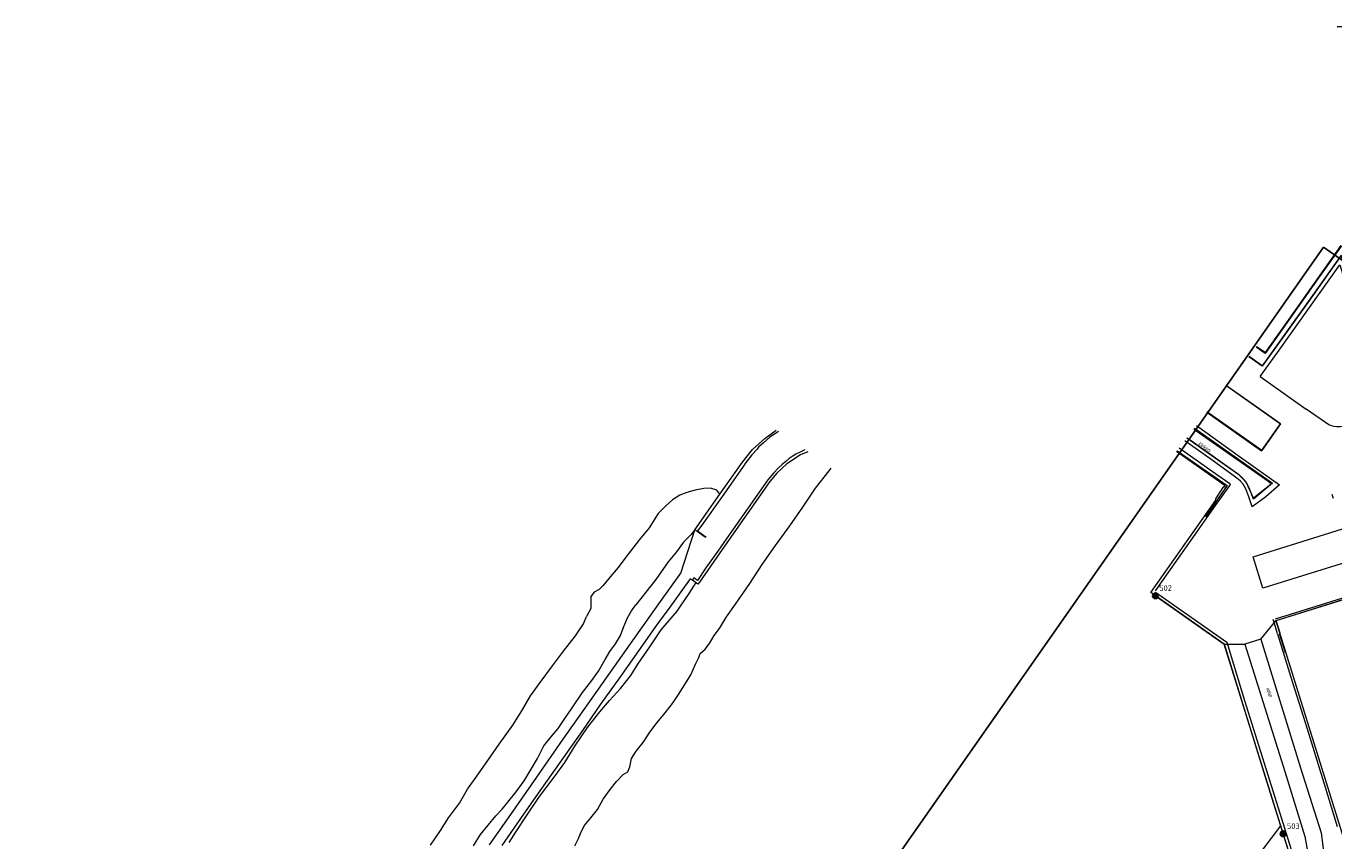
# Model space of a CAD drawing. Header units: metres. Extents: x 69428 to 72581, y 405279 to 408746.
# Tile 14 of 39: x 69600 to 70063, y 408392 to 408681. Entities that reach past the tile are written whole.
import ezdxf
from ezdxf.enums import TextEntityAlignment as Align

# ---------------------------------------------------------------- set-up
doc = ezdxf.new("R2010")
doc.units = ezdxf.units.M
doc.layers.add('Bladindeling', color=1, linetype='CONTINUOUS', plot=False)
for name, color, linetype, lineweight in [('BS-BEBOUWING', 253, 'CONTINUOUS', 0), ('BS-BINNENKRUINLIJN-KPN', 253, 'CONTINUOUS', 0), ('BS-BINNENTEENLIJN-KPN', 253, 'CONTINUOUS', 0), ('BS-DAMWAND', 253, 'CONTINUOUS', 0), ('BS-Dijkpaal', 2, 'CONTINUOUS', 25), ('BS-Dijkpaal @ 0.5', 2, 'CONTINUOUS', 25), ('BS-Dijkpaal @ 1', 2, 'CONTINUOUS', 25), ('BS-Dijkpaalnr', 6, 'CONTINUOUS', 25), ('BS-HOOGTELIJN', 253, 'CONTINUOUS', 0), ('BS-KANT-VERHARDING', 253, 'CONTINUOUS', 0), ('BS-OVERIG-KPN', 253, 'CONTINUOUS', 0), ('BS-OVERIGE-LIJNEN', 253, 'CONTINUOUS', 0), ('BS-OVERIGE-TEKSTEN', 253, 'CONTINUOUS', 0), ('BS-RASTER', 253, 'RASTER', 0), ('BS-SCHEIDINGSLIJN-TALUDBEKL', 253, 'CONTINUOUS', 0), ('BS-STORTSTEENLIJN', 253, 'CONTINUOUS', 0), ('BS-WATERLIJN-KPN', 253, 'CONTINUOUS', 0), ('THEORETISCHE_NULLIJN', 1, 'CONTINUOUS', 0)]:
    doc.layers.add(name, color=color, linetype=linetype, lineweight=lineweight)
doc.styles.add('ISO', font='ISO')
doc.linetypes.add('RASTER', pattern='A,3,-2,[200,RASTER,S=0.75,R=0,X=0,Y=0],-2,3', length=10)

# ---------------------------------------------------------------- blocks, each defined once
blk = doc.blocks.new('132')
at = {"layer": 'BS-Dijkpaal'}
h = blk.add_hatch(color=256, dxfattribs=at)
h.paths.add_polyline_path([(0, 0), (0, 1, 0.414214), (-1, 0)])
h.paths.add_polyline_path([(1, 0), (0, 0), (0, -1, 0.414214)])
for p, q in [((-1, 0), (1, 0)), ((0, -1), (0, 1))]:
    blk.add_line(p, q, dxfattribs=at)
blk.add_circle((0, 0), 1, dxfattribs=at)
blk = doc.blocks.new('*U64')
at = {"layer": 'BS-Dijkpaal @ 0.5', "xscale": 0.5, "yscale": 0.5, "zscale": 0.5}
blk.add_blockref('132', (70045.164, 408394.842), dxfattribs=at)
at = {"layer": 'BS-Dijkpaal @ 1'}
blk.add_blockref('132', (70045.164, 408394.842), dxfattribs=at)
blk = doc.blocks.new('*U65')
at = {"layer": 'BS-Dijkpaal @ 0.5', "xscale": 0.5, "yscale": 0.5, "zscale": 0.5}
blk.add_blockref('132', (69999.935, 408479.053), dxfattribs=at)
at = {"layer": 'BS-Dijkpaal @ 1'}
blk.add_blockref('132', (69999.935, 408479.053), dxfattribs=at)

msp = doc.modelspace()

# ---------------------------------------------------------------- linework, layer by layer
at = {"layer": 'Bladindeling'}
msp.add_lwpolyline([(70059.480826, 408602.441538), (70442.02483, 408334.581343), (69982.590105, 407678.440555), (69600.0461, 407946.300751)], close=True, dxfattribs=at)
at = {"layer": 'BS-BEBOUWING'}
for points in [[(70025.216168, 408553.359173), (70044.29, 408539.861), (70037.621, 408530.437), (70018.206172, 408544.176489)], [(70044.20583, 408539.899108), (70025.172199, 408553.301577)], [(70018.113819, 408544.055512), (70037.513666, 408530.395173), (70044.20583, 408539.899108)]]:
    msp.add_lwpolyline(points, dxfattribs=at)
msp.add_lwpolyline([(70079.366121, 408506.824506), (70082.823926, 408495.714808), (70038.018603, 408481.769506), (70034.560798, 408492.879204)], close=True, dxfattribs=at)
at = {"layer": 'BS-BINNENKRUINLIJN-KPN'}
for points in [[(70065.794, 408602.849), (70057.513, 408591.178), (70045.094, 408573.577)], [(70045.094, 408573.577), (70038.804, 408564.806), (70035.613656, 408566.979275)], [(70013.793722, 408538.396437), (70019.005, 408534.69), (70041.453, 408518.843), (70034.682, 408513.278), (70033.18, 408517.28), (70032.27, 408518.906), (70031.483, 408519.973), (70030.827, 408520.648), (70030.127, 408521.264), (70029.48, 408521.799), (70018.755, 408529.385), (70011.050231, 408534.802624)], [(69836.85, 408502.4), (69835.375, 408500.61), (69832.812, 408497.98), (69830.398, 408494.63), (69827.367, 408491.12), (69823.075, 408484.83), (69815.92, 408475.9)], [(69837.178, 408483.73), (69834.737, 408479.85), (69829.895, 408472.81)], [(69758.434, 408390.61), (69760.948, 408394.55), (69763.627, 408397.88), (69766.399, 408401.2), (69768.558, 408403.58), (69771.133, 408406.68), (69773.548, 408409.69), (69776.404, 408413.58), (69778.84, 408417.67), (69781.14, 408421.43), (69783.426, 408425.91), (69785.837, 408429.07), (69788.388, 408432.13), (69790.79, 408435.67), (69793.394, 408439.36), (69797.08, 408444.81), (69800.38, 408449.11), (69802.696, 408452.41), (69805.128, 408456.47), (69806.745, 408459.35), (69808.767, 408462.09), (69810.567, 408465), (69811.673, 408468.22), (69813.032, 408471.23), (69814.408, 408473.73), (69815.92, 408475.9)], [(69771.042, 408391.8), (69773.599, 408395.68), (69777.459, 408401.6), (69781.863, 408408.06), (69787.375, 408415.35), (69790.779, 408420.1), (69794.553, 408426.17), (69798.837, 408432.51), (69803.228, 408438.01), (69806.594, 408441.97), (69810.552, 408446.22), (69814.19, 408450.91), (69816.618, 408454.84), (69820.941, 408460.94), (69824.914, 408467.03), (69829.895, 408472.81)]]:
    msp.add_lwpolyline(points, dxfattribs=at)
at = {"layer": 'BS-BINNENTEENLIJN-KPN'}
for points in [[(70064.329353, 408680.33427), (70069.882, 408680.484), (70070.174, 408662.317), (70070.619, 408643.27), (70070.756, 408624.802), (70070.831, 408621.9), (70071.086, 408619.352), (70071.439, 408617.359), (70071.825, 408615.511), (70072.376, 408613.593), (70073.054, 408611.618), (70076.918, 408599.394), (70084.454, 408574.708), (70092.119, 408551.367), (70081.74, 408548.076), (70075.434, 408568.33), (70068.433, 408591.238), (70065.761, 408599.615), (70054.993, 408584.474), (70045.204, 408570.81)], [(70045.204, 408570.81), (70037.721, 408560.377), (70033.102774, 408563.690167)], [(70014.446709, 408539.251813), (70030.095, 408528.148), (70043.89, 408518.317), (70039.061, 408514.018), (70034.18, 408510.583), (70033.012, 408514.075), (70031.948, 408516.944), (70031.01, 408518.566), (70030.12, 408519.603), (70029.277, 408520.34), (70028.245, 408521.024), (70020.056, 408527.052), (70010.345112, 408533.87896)]]:
    msp.add_lwpolyline(points, dxfattribs=at)
at = {"layer": 'BS-DAMWAND'}
for points in [[(69836.831503, 408502.387255), (69845.715634, 408515.064046), (69853.736144, 408526.368897), (69857.298298, 408530.774764), (69861.571403, 408534.757417), (69865.663813, 408537.702577)], [(69876.80246, 408529.963387), (69874.305162, 408528.906303), (69869.424612, 408525.786487), (69865.856102, 408522.491084), (69863.426414, 408519.454429), (69846.540382, 408495.41625), (69838.489832, 408483.927612), (69837.94713, 408483.160655), (69835.988272, 408484.55578)], [(70023.594078, 408329.495062), (70022.415115, 408330.340368), (70042.232876, 408358.458334), (70044.560223, 408361.808678), (70047.700954, 408368.553896), (70049.182674, 408377.301623), (70047.584072, 408387.351399), (70024.246501, 408461.973621), (69998.344739, 408480.259293), (70021.369971, 408512.927249), (70021.365037, 408513.349748), (70024.200633, 408517.713563), (70024.431656, 408517.589078), (70024.635075, 408517.954946), (70007.454506, 408530.092435)], [(70082.823926, 408495.714808), (70087.857428, 408479.549214), (70078.400018, 408476.571793), (70077.020363, 408480.990071), (70042.613422, 408470.224915), (70066.604797, 408393.288861), (70067.993683, 408383.543964), (70066.506702, 408374.403898), (70062.005392, 408365.713366), (70051.95008, 408351.470868), (70032.231349, 408323.457704), (70031.023384, 408324.324041)]]:
    msp.add_lwpolyline(points, dxfattribs=at)
at = {"layer": 'BS-HOOGTELIJN'}
for points in [[(70013.561268, 408538.091937), (70014.284704, 408537.583389), (70039.703426, 408519.674037), (70041.080473, 408518.703806), (70039.709726, 408517.603884)], [(70039.709726, 408517.603884), (70034.664702, 408513.555632), (70032.249744, 408519.008484), (70029.802749, 408521.662485), (70012.555867, 408533.837944), (70011.099475, 408534.867131)]]:
    msp.add_lwpolyline(points, dxfattribs=at)
at = {"layer": 'BS-KANT-VERHARDING'}
for points in [[(70037.250203, 408463.666242), (70031.649364, 408461.957816), (70045.782111, 408416.874901), (70052.882636, 408393.848254), (70054.489285, 408384.759437), (70054.030449, 408376.216647), (70051.976603, 408367.545364), (70048.40266, 408360.748611), (70042.212516, 408351.615882), (70025.537979, 408328.001596), (70015.427225, 408312.839453), (70006.838504, 408295.821504), (70000.584866, 408279.442199), (69996.636396, 408270.058985), (69988.903822, 408255.272179), (69974.343401, 408234.094886), (69962.753135, 408217.794209), (69933.931338, 408177.166258), (69905.014497, 408135.369528), (69879.680251, 408092.763255), (69857.817233, 408048.330905), (69848.829186, 408026.738016)], [(70037.250203, 408463.666242), (70051.321777, 408418.174313), (70058.611158, 408395.129996), (70059.957649, 408384.946269), (70059.231866, 408375.338926), (70056.227821, 408365.532104), (70051.948489, 408358.23851), (70045.359982, 408348.864471), (70028.895617, 408325.658903), (70019.114088, 408310.61317), (70010.554677, 408293.827419), (70004.639223, 408277.657152), (70000.728273, 408268.113177), (69992.657471, 408252.82037), (69978.151564, 408231.22934), (69966.93619, 408215.406796), (69937.980453, 408174.047077), (69909.148041, 408132.41579), (69884.044033, 408090.281665), (69862.098234, 408045.780554), (69853.2767, 408025.219354)]]:
    msp.add_lwpolyline(points, dxfattribs=at)
at = {"layer": 'BS-OVERIG-KPN'}
for points in [[(70064.327672, 408680.433795), (70069.981, 408680.586), (70070.274, 408662.319), (70070.719, 408643.272), (70070.856, 408624.803), (70070.93, 408621.906), (70071.185, 408619.365), (70071.537, 408617.378), (70071.922, 408615.535), (70072.472, 408613.623), (70073.149, 408611.649), (70077.014, 408599.423), (70084.549, 408574.738), (70092.245, 408551.302), (70081.674, 408547.951), (70075.338, 408568.301), (70068.338, 408591.209), (70065.726, 408599.394), (70055.075, 408584.415), (70045.286, 408570.751)], [(70065.629, 408602.97), (70057.346, 408591.296), (70044.928, 408573.697)], [(70043.805, 408566.001), (70065.238, 408596.198), (70072.669, 408571.995), (70081.573, 408543.712), (70067.646, 408539.286), (70066.405, 408538.943), (70065.538, 408538.809), (70064.787, 408538.8), (70064.06, 408538.839), (70063.225, 408538.919), (70062.639, 408539.048), (70062.02, 408539.256), (70061.352, 408539.522), (70053.377, 408545.083)], [(70044.928, 408573.697), (70038.754, 408565.088), (70035.738325, 408567.142584)], [(70045.286, 408570.751), (70037.744, 408560.238), (70033.04222, 408563.610844)], [(70037.083, 408556.582), (70043.805, 408566.001)], [(70037.083, 408556.582), (70053.377, 408545.083)], [(69824.635, 408476.99), (69831.857, 408487.03), (69836.831503, 408502.387255)], [(69835.994, 408484.57), (69835.136, 408485.11), (69828.023, 408475.01)], [(69764.092, 408390.92), (69772.552, 408402.91), (69780.872, 408414.9), (69790.22, 408428.34), (69799.076, 408440.81), (69806.962, 408452.08), (69815.442, 408464.07), (69820.634, 408471.32), (69824.635, 408476.99)], [(69828.023, 408475.01), (69823.235, 408468.66), (69816.843, 408459.61), (69810.176, 408450.06), (69803.466, 408440.69), (69797.04, 408431.35), (69791.65, 408423.77), (69785.925, 408415.75), (69780.582, 408408.07), (69775.071, 408400.2), (69768.439, 408390.71)]]:
    msp.add_lwpolyline(points, dxfattribs=at)
at = {"layer": 'BS-OVERIGE-LIJNEN'}
for points in [[(69866.47091, 408537.141801), (69865.449, 408536.5), (69863.454, 408535.12), (69861.201, 408533.22), (69859.388, 408531.58), (69858.871, 408530.97), (69856.978, 408528.87), (69854.595, 408525.78)], [(69875.782123, 408530.672322), (69875.58, 408530.59), (69874.173, 408529.92), (69872.647, 408529.15), (69871.366, 408528.36), (69870.244, 408527.57), (69869.007, 408526.59), (69867.774, 408525.56), (69866.37, 408524.25), (69864.857, 408522.59), (69862.699, 408520.08)], [(70026.541, 408518.456), (70026.249, 408518.674), (70022.055, 408521.621), (70008.358833, 408531.277051)], [(69854.501, 408525.67), (69846.504, 408514.21), (69839.271, 408504.08)], [(69854.595, 408525.78), (69854.501, 408525.67)], [(69862.699, 408520.08), (69855.713, 408510.21), (69847.401, 408498.27)], [(70000, 408480.837), (70012.585, 408498.725), (70021.188, 408510.95), (70026.066, 408517.747), (70026.541, 408518.456)], [(69839.271, 408504.08), (69837.837, 408502.05), (69840.792, 408499.92), (69840.648, 408499.67)], [(69840.648, 408499.67), (69837.658, 408501.8), (69836.85, 408502.4)], [(69847.401, 408498.27), (69845.859, 408496)], [(69845.859, 408496), (69840.762, 408488.9), (69837.767, 408484.52), (69836.492, 408485.37), (69835.994, 408484.57)], [(70000, 408480.332), (70025.22, 408462.683)], [(70042.409, 408470.904), (70076.938, 408481.688)], [(70043.189, 408465.577), (70041.864, 408470.025), (70041.671, 408470.672)], [(70025.22, 408462.683), (70031.483, 408442.05), (70042.857, 408405.882), (70048.478, 408387.784)], [(70043.189, 408465.577), (70047.941, 408450.254), (70053.67, 408432.005), (70060.073, 408411.322), (70064.324, 408397.478)]]:
    msp.add_lwpolyline(points, dxfattribs=at)
at = {"layer": 'BS-RASTER', "flags": 128}
for points in [[(70007.659632, 408530.361138), (70012.275, 408527.105), (70025.345, 408518.03), (70017.628, 408507.037)], [(70063.027, 408513.481), (70062.589, 408514.911)], [(70043.815, 408465.694), (70045.873, 408458.989)]]:
    msp.add_lwpolyline(points, dxfattribs=at)
at = {"layer": 'BS-SCHEIDINGSLIJN-TALUDBEKL'}
for points in [[(70037.250203, 408463.666242), (70042.613422, 408470.224915)], [(70024.246501, 408461.973621), (70031.649364, 408461.957816)]]:
    msp.add_lwpolyline(points, dxfattribs=at)
at = {"layer": 'BS-STORTSTEENLIJN', "flags": 128}
msp.add_lwpolyline([(69800.67091, 408010.923148), (69812.133916, 408038.668383), (69823.811231, 408067.607688), (69850.130386, 408110.205252), (69879.942374, 408155.916273), (69905.979095, 408198.387567), (69933.68879, 408241.779751), (69987.287492, 408325.490088), (70002.813431, 408344.193131), (70024.130929, 408371.010703), (70044.357435, 408397.668619)], dxfattribs=at)
at = {"layer": 'BS-WATERLIJN-KPN'}
for points in [[(69848.101, 408471.56), (69851.256, 408476.12), (69856.262, 408483.4), (69860.721, 408490.18), (69865.438, 408496.85), (69870.426, 408503.77), (69875.079, 408510.43), (69879.612, 408517.09), (69884.406, 408523.28), (69885.110828, 408524.19069)], [(69845.715634, 408515.064046), (69844.582, 408516.41), (69842.354, 408517.11), (69839.999, 408517.05), (69836.998, 408516.43), (69834.05, 408515.58), (69831.516, 408514.63), (69828.962, 408512.98), (69826.596, 408510.91), (69823.867, 408508.19), (69820.657, 408503.08), (69817.208, 408499.01), (69812.045, 408492.22), (69809.691, 408489.05), (69806.925, 408485.93), (69804.267, 408482.54), (69802.954, 408481.3), (69801.148, 408480.33), (69800.019, 408478.85), (69800.035, 408476.49), (69800.011, 408474.53), (69798.49, 408471.73)], [(70044.09, 408465.845), (70042.754, 408470.333), (70077.112, 408481.049), (70078.435, 408476.617), (70088.011, 408479.622), (70078.479, 408510.288)], [(69743.255, 408390.88), (69746.771, 408396.02), (69749.638, 408400.54), (69753.512, 408405.67), (69756.358, 408410.62), (69759.645, 408415.2), (69763.561, 408420.78), (69767.495, 408426.51), (69772.448, 408433.33), (69775.601, 408438.32), (69778.602, 408443.61), (69782.041, 408448.43), (69786.38, 408454.3), (69790.34, 408459.47), (69794.602, 408464.92), (69797.404, 408469.16), (69798.49, 408471.73)], [(69794.309, 408390.55), (69795.614, 408393.2), (69796.299, 408394.98), (69797.683, 408397.72), (69799.989, 408400.5), (69802.315, 408403.41), (69804.42, 408407.07), (69806.869, 408410.48), (69809.09, 408413.31), (69811.42, 408415.87), (69813.135, 408416.76), (69813.808, 408418.58), (69814.393, 408421.52), (69816.092, 408424.04), (69818.523, 408427.12), (69820.944, 408430.82), (69823.451, 408434.26), (69826.371, 408437.62), (69828.91, 408440.95), (69831.024, 408444.17), (69833.282, 408447.68), (69835.369, 408451.14), (69837.127, 408454.89), (69838.22, 408457.18), (69838.703, 408458.69), (69840.518, 408460.16), (69842.028, 408462.2), (69843.692, 408464.99), (69845.621, 408467.43), (69848.101, 408471.56)]]:
    msp.add_lwpolyline(points, dxfattribs=at)
at = {"layer": 'THEORETISCHE_NULLIJN'}
for points in [[(69999.959, 408479.037), (70000, 408479.008), (70024.264, 408461.888), (70024.592, 408460.864), (70038.744, 408415.296), (70047.352, 408387.872)], [(70024.264, 408461.888), (70024.592, 408460.864), (70038.744, 408415.296), (70047.352, 408387.872)]]:
    msp.add_lwpolyline(points, dxfattribs=at)

# ---------------------------------------------------------------- block references
at = {"layer": 'BS-Dijkpaal'}
for name in ['*U65', '*U64']:
    msp.add_blockref(name, (0, 0), dxfattribs=at)

# ---------------------------------------------------------------- texts
at = {"layer": 'BS-Dijkpaalnr', "char_height": 2, "width": 9.44080876, "attachment_point": 7, "style": 'ISO'}
for s, insert in [(' 502{\\Fisocp|c0;\\P\\H0.2x; }', (69999.935, 408479.053)), (' 503{\\Fisocp|c0;\\P\\H0.2x; }', (70045.164, 408394.842))]:
    msp.add_mtext(s, dxfattribs=dict(at, insert=insert))
at = {"layer": 'BS-OVERIGE-TEKSTEN', "width": 0.68}
for s, rotation, p in [('klinkers', 324.775591, (70017.491058, 408531.68659)), ('asfalt', 287.40559, (70040.30896, 408444.879234))]:
    msp.add_text(s, height=1.25, rotation=rotation, dxfattribs=at).set_placement(p, align=Align.MIDDLE)

doc.saveas('drawing.dxf')
